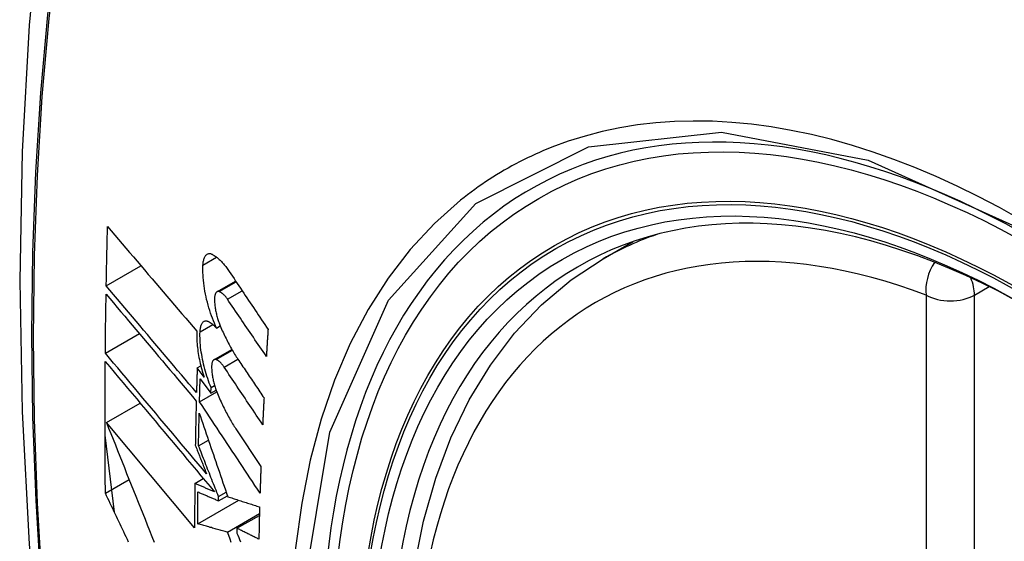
# Model space of a CAD drawing. Header units: inches. Extents: x 290.3 to 341.8, y 108 to 162.
# Tile 32 of 49: x 292.79 to 293.13, y 158.83 to 159.011. Entities that reach past the tile are written whole.
import ezdxf

# ---------------------------------------------------------------- set-up
doc = ezdxf.new("R2010")
doc.units = ezdxf.units.IN
doc.header["$MEASUREMENT"] = 0
doc.layers.add('Visible Edges(ANSI)', color=7, linetype='Continuous', lineweight=25)
doc.layers.add('Visible Tangent Edges(ANSI)', color=7, linetype='Continuous', lineweight=25)

msp = doc.modelspace()

# ---------------------------------------------------------------- linework, layer by layer
at = {"layer": 'Visible Edges(ANSI)'}
for p, q in [((292.99138, 158.928), (293.00169, 158.93393)), ((292.81958, 158.91863), (292.83158, 158.92554)), ((292.85785, 158.91658), (292.8643, 158.92029)), ((292.85771, 158.90405), (292.85898, 158.90478)), ((292.81926, 158.89535), (292.83101, 158.90212)), ((292.85681, 158.89309), (292.86299, 158.89665)), ((292.85101, 158.89024), (292.85226, 158.89096)), ((292.85339, 158.88707), (292.85101, 158.89024)), ((292.85204, 158.88645), (292.85574, 158.88149)), ((292.85581, 158.8835), (292.85703, 158.88421)), ((292.85181, 158.87857), (292.85777, 158.882)), ((292.85574, 158.88149), (292.85581, 158.8835)), ((292.85574, 158.88149), (292.85757, 158.88254)), ((292.81963, 158.87141), (292.83126, 158.87811)), ((292.85012, 158.83495), (292.81963, 158.87141)), ((292.8224, 158.84034), (292.81915, 158.86696)), ((292.8644, 158.86917), (292.87304, 158.85617)), ((292.85148, 158.86333), (292.85488, 158.8653)), ((292.81928, 158.84692), (292.82749, 158.85165)), ((292.85019, 158.85032), (292.85313, 158.85202)), ((292.85839, 158.84575), (292.86104, 158.84728)), ((292.85121, 158.8363), (292.86543, 158.84449)), ((292.85837, 158.84431), (292.86145, 158.84608)), ((292.85837, 158.84431), (292.85839, 158.84575)), ((292.86149, 158.8335), (292.87252, 158.83986)), ((292.86476, 158.8348), (292.87251, 158.83926)), ((292.86476, 158.8348), (292.86474, 158.83315))]:
    msp.add_line(p, q, dxfattribs=at)
at = {"layer": 'Visible Edges(ANSI)', "flags": 128}
for points in [[(292.84367, 159.25293), (292.83083, 159.21482), (292.81978, 159.17558), (292.81048, 159.13529), (292.80293, 159.09402), (292.79709, 159.05183), (292.79294, 159.00879), (292.79047, 158.96494), (292.78965, 158.92037), (292.79046, 158.87513), (292.79289, 158.82927), (292.79691, 158.78288), (292.80251, 158.736), (292.80965, 158.68871), (292.81833, 158.64107), (292.82852, 158.59316), (292.8402, 158.54504)], [(292.81958, 158.91863), (292.8196, 158.91948), (292.81961, 158.92034), (292.81963, 158.92119), (292.81964, 158.92204), (292.81966, 158.92289), (292.81968, 158.92375), (292.8197, 158.9246), (292.81971, 158.92545), (292.81973, 158.92631), (292.81975, 158.92716), (292.81977, 158.92802), (292.81979, 158.92887), (292.8198, 158.92972), (292.81982, 158.93058), (292.81984, 158.93143), (292.81986, 158.93229), (292.81988, 158.93314), (292.8199, 158.93399), (292.81992, 158.93485), (292.81994, 158.9357), (292.81996, 158.93656), (292.81999, 158.93741), (292.82001, 158.93827), (292.82003, 158.93912)], [(292.82003, 158.93912), (292.82129, 158.93764), (292.82256, 158.93615), (292.82383, 158.93465), (292.8251, 158.93316), (292.82638, 158.93166), (292.82766, 158.93015), (292.82894, 158.92864), (292.83023, 158.92713), (292.83152, 158.92562), (292.83281, 158.92411), (292.8341, 158.92259), (292.83539, 158.92108), (292.83669, 158.91956), (292.83798, 158.91804), (292.83928, 158.91653), (292.84057, 158.91501), (292.84187, 158.91349), (292.84316, 158.91198), (292.84446, 158.91047), (292.84575, 158.90896), (292.84704, 158.90745), (292.84833, 158.90595), (292.84962, 158.90445), (292.8509, 158.90295)], [(292.85301, 158.92582), (292.85303, 158.92619), (292.85307, 158.92656), (292.85312, 158.92691), (292.85318, 158.92724), (292.85325, 158.92756), (292.85333, 158.92785), (292.85342, 158.92813), (292.85353, 158.92839), (292.85364, 158.92863), (292.85376, 158.92885), (292.85389, 158.92904), (292.85403, 158.92922), (292.85418, 158.92937), (292.85433, 158.9295), (292.8545, 158.9296), (292.85467, 158.92969), (292.85484, 158.92975), (292.85502, 158.92978), (292.85521, 158.9298), (292.8554, 158.92979), (292.8556, 158.92976), (292.8558, 158.9297), (292.856, 158.92963), (292.8562, 158.92953)], [(292.8562, 158.92953), (292.85645, 158.9294), (292.85669, 158.92926), (292.85693, 158.9291), (292.85718, 158.92894), (292.85742, 158.92877), (292.85767, 158.92858), (292.85792, 158.92839), (292.85816, 158.92818), (292.85841, 158.92797), (292.85866, 158.92774), (292.8589, 158.92751), (292.85915, 158.92727), (292.8594, 158.92701), (292.85964, 158.92675), (292.85989, 158.92648), (292.86013, 158.9262), (292.86038, 158.92591), (292.86062, 158.92561), (292.86087, 158.9253), (292.86111, 158.92498), (292.86135, 158.92466), (292.86159, 158.92433), (292.86183, 158.92398), (292.86206, 158.92363)], [(292.95855, 158.61983), (292.95081, 158.63901), (292.94396, 158.65828), (292.93802, 158.67754), (292.93303, 158.69672), (292.929, 158.71572), (292.92596, 158.73447), (292.92393, 158.75289), (292.92292, 158.7709), (292.92294, 158.78841), (292.924, 158.80537), (292.9261, 158.82168), (292.92925, 158.83729), (292.93346, 158.85213), (292.93872, 158.86611), (292.94502, 158.87918), (292.95235, 158.89124), (292.96069, 158.90224), (292.97002, 158.91207), (292.98027, 158.92069), (292.99138, 158.928)], [(292.85771, 158.90405), (292.85733, 158.90486), (292.85697, 158.90569), (292.85662, 158.90655), (292.85628, 158.90742), (292.85595, 158.90831), (292.85563, 158.90921), (292.85533, 158.91013), (292.85504, 158.91106), (292.85477, 158.91199), (292.85452, 158.91294), (292.85428, 158.91389), (292.85406, 158.91485), (292.85386, 158.9158), (292.85368, 158.91676), (292.85352, 158.91771), (292.85338, 158.91866), (292.85326, 158.9196), (292.85316, 158.92054), (292.85308, 158.92146), (292.85302, 158.92237), (292.85298, 158.92326), (292.85297, 158.92413), (292.85298, 158.92498), (292.85301, 158.92582)], [(292.86206, 158.92363), (292.86262, 158.9228), (292.86318, 158.92196), (292.86374, 158.92113), (292.86429, 158.92029), (292.86485, 158.91946), (292.86541, 158.91862), (292.86597, 158.91779), (292.86653, 158.91695), (292.86709, 158.91611), (292.86765, 158.91528), (292.86821, 158.91444), (292.86877, 158.9136), (292.86933, 158.91277), (292.86989, 158.91193), (292.87045, 158.91109), (292.87101, 158.91026), (292.87158, 158.90942), (292.87214, 158.90858), (292.8727, 158.90775), (292.87326, 158.90691), (292.87382, 158.90608), (292.87438, 158.90524), (292.87494, 158.9044), (292.8755, 158.90357)], [(292.85076, 158.88172), (292.84947, 158.88325), (292.84817, 158.88478), (292.84687, 158.88631), (292.84557, 158.88785), (292.84426, 158.88939), (292.84296, 158.89094), (292.84165, 158.89248), (292.84034, 158.89403), (292.83903, 158.89558), (292.83773, 158.89713), (292.83642, 158.89868), (292.83511, 158.90022), (292.8338, 158.90177), (292.83249, 158.90332), (292.83119, 158.90487), (292.82989, 158.90641), (292.82859, 158.90795), (292.82729, 158.90949), (292.82599, 158.91102), (292.8247, 158.91255), (292.82342, 158.91408), (292.82213, 158.9156), (292.82085, 158.91712), (292.81958, 158.91863)], [(292.81926, 158.89535), (292.81927, 158.8962), (292.81928, 158.89705), (292.81928, 158.89789), (292.81929, 158.89874), (292.8193, 158.89959), (292.81931, 158.90044), (292.81932, 158.90129), (292.81933, 158.90214), (292.81934, 158.90299), (292.81935, 158.90384), (292.81936, 158.90469), (292.81937, 158.90554), (292.81939, 158.90639), (292.8194, 158.90724), (292.81941, 158.90809), (292.81942, 158.90894), (292.81943, 158.90979), (292.81945, 158.91064), (292.81946, 158.91149), (292.81947, 158.91234), (292.81949, 158.91319), (292.8195, 158.91404), (292.81951, 158.91489), (292.81953, 158.91574)], [(292.81953, 158.91574), (292.8208, 158.91423), (292.82208, 158.91271), (292.82336, 158.91119), (292.82465, 158.90966), (292.82594, 158.90813), (292.82723, 158.90659), (292.82853, 158.90506), (292.82983, 158.90351), (292.83113, 158.90197), (292.83243, 158.90042), (292.83374, 158.89888), (292.83505, 158.89733), (292.83635, 158.89578), (292.83766, 158.89423), (292.83897, 158.89268), (292.84028, 158.89113), (292.84158, 158.88958), (292.84289, 158.88804), (292.8442, 158.88649), (292.8455, 158.88495), (292.8468, 158.88341), (292.8481, 158.88187), (292.84939, 158.88034), (292.85069, 158.87881)], [(292.85862, 158.91663), (292.8585, 158.91666), (292.85839, 158.91668), (292.85828, 158.91669), (292.85817, 158.91669), (292.85807, 158.91667), (292.85796, 158.91664), (292.85787, 158.91659), (292.85777, 158.91653), (292.85768, 158.91646), (292.8576, 158.91637), (292.85751, 158.91627), (292.85744, 158.91616), (292.85737, 158.91603), (292.8573, 158.91589), (292.85724, 158.91574), (292.85719, 158.91558), (292.85714, 158.91541), (292.8571, 158.91523), (292.85707, 158.91503), (292.85704, 158.91483), (292.85702, 158.91462), (292.85701, 158.9144), (292.857, 158.91417), (292.857, 158.91394)], [(292.86144, 158.91404), (292.86133, 158.91421), (292.86121, 158.91437), (292.8611, 158.91453), (292.86098, 158.91468), (292.86086, 158.91483), (292.86074, 158.91497), (292.86063, 158.91511), (292.86051, 158.91524), (292.86039, 158.91537), (292.86027, 158.91549), (292.86015, 158.91561), (292.86003, 158.91572), (292.85991, 158.91583), (292.85979, 158.91593), (292.85967, 158.91603), (292.85955, 158.91612), (292.85944, 158.9162), (292.85932, 158.91628), (292.8592, 158.91635), (292.85908, 158.91642), (292.85897, 158.91648), (292.85885, 158.91654), (292.85874, 158.91659), (292.85862, 158.91663)], [(292.857, 158.91394), (292.85701, 158.91357), (292.85702, 158.91321), (292.85704, 158.91283), (292.85707, 158.91246), (292.85711, 158.91208), (292.85715, 158.91169), (292.8572, 158.9113), (292.85726, 158.91091), (292.85732, 158.91052), (292.85739, 158.91013), (292.85747, 158.90973), (292.85755, 158.90934), (292.85764, 158.90895), (292.85774, 158.90856), (292.85784, 158.90816), (292.85794, 158.90778), (292.85805, 158.90739), (292.85817, 158.90701), (292.85829, 158.90663), (292.85842, 158.90626), (292.85855, 158.90589), (292.85868, 158.90552), (292.85882, 158.90516), (292.85897, 158.90481)], [(292.87492, 158.89424), (292.87436, 158.89507), (292.8738, 158.89589), (292.87323, 158.89671), (292.87267, 158.89754), (292.87211, 158.89836), (292.87155, 158.89919), (292.87098, 158.90001), (292.87042, 158.90084), (292.86986, 158.90167), (292.8693, 158.90249), (292.86873, 158.90332), (292.86817, 158.90414), (292.86761, 158.90497), (292.86705, 158.90579), (292.86649, 158.90662), (292.86593, 158.90745), (292.86536, 158.90827), (292.8648, 158.9091), (292.86424, 158.90992), (292.86368, 158.91075), (292.86312, 158.91157), (292.86256, 158.91239), (292.862, 158.91322), (292.86144, 158.91404)], [(292.85201, 158.90276), (292.85203, 158.90313), (292.85206, 158.90348), (292.85211, 158.90382), (292.85216, 158.90414), (292.85223, 158.90445), (292.85231, 158.90474), (292.8524, 158.905), (292.85249, 158.90525), (292.8526, 158.90548), (292.85272, 158.90568), (292.85285, 158.90587), (292.85298, 158.90603), (292.85312, 158.90617), (292.85327, 158.90629), (292.85343, 158.90638), (292.85359, 158.90645), (292.85377, 158.9065), (292.85394, 158.90652), (292.85412, 158.90652), (292.85431, 158.9065), (292.8545, 158.90646), (292.85469, 158.9064), (292.85488, 158.90631), (292.85508, 158.9062)], [(292.85508, 158.9062), (292.85519, 158.90613), (292.8553, 158.90607), (292.85541, 158.906), (292.85552, 158.90592), (292.85563, 158.90585), (292.85573, 158.90577), (292.85584, 158.9057), (292.85595, 158.90562), (292.85606, 158.90553), (292.85617, 158.90545), (292.85628, 158.90536), (292.85639, 158.90527), (292.8565, 158.90518), (292.85661, 158.90509), (292.85672, 158.905), (292.85683, 158.9049), (292.85694, 158.9048), (292.85705, 158.9047), (292.85716, 158.9046), (292.85727, 158.90449), (292.85738, 158.90438), (292.85749, 158.90427), (292.8576, 158.90416), (292.85771, 158.90405)], [(292.85897, 158.90481), (292.85921, 158.90424), (292.85946, 158.90368), (292.8597, 158.90313), (292.85995, 158.90258), (292.86021, 158.90203), (292.86046, 158.90149), (292.86072, 158.90096), (292.86098, 158.90043), (292.86124, 158.89991), (292.8615, 158.89939), (292.86177, 158.89888), (292.86204, 158.89837), (292.86231, 158.89788), (292.86258, 158.89738), (292.86285, 158.8969), (292.86313, 158.89642), (292.8634, 158.89595), (292.86368, 158.89548), (292.86396, 158.89502), (292.86424, 158.89457), (292.86453, 158.89412), (292.86481, 158.89369), (292.8651, 158.89325), (292.86539, 158.89283)], [(292.8509, 158.90295), (292.85088, 158.90236), (292.85087, 158.90176), (292.85087, 158.90115), (292.85088, 158.90052), (292.85091, 158.89989), (292.85094, 158.89924), (292.85099, 158.89859), (292.85105, 158.89793), (292.85112, 158.89727), (292.8512, 158.8966), (292.85129, 158.89592), (292.85139, 158.89524), (292.85151, 158.89456), (292.85163, 158.89387), (292.85176, 158.89319), (292.85191, 158.8925), (292.85206, 158.89181), (292.85223, 158.89112), (292.8524, 158.89044), (292.85258, 158.88976), (292.85277, 158.88908), (292.85297, 158.8884), (292.85317, 158.88773), (292.85339, 158.88707)], [(292.85581, 158.8835), (292.8555, 158.88426), (292.8552, 158.88503), (292.85492, 158.88581), (292.85464, 158.88661), (292.85438, 158.88741), (292.85412, 158.88822), (292.85388, 158.88904), (292.85365, 158.88987), (292.85343, 158.8907), (292.85323, 158.89154), (292.85304, 158.89238), (292.85286, 158.89322), (292.8527, 158.89405), (292.85256, 158.89489), (292.85243, 158.89572), (292.85231, 158.89655), (292.85221, 158.89737), (292.85213, 158.89818), (292.85207, 158.89897), (292.85202, 158.89976), (292.85199, 158.90053), (292.85198, 158.90129), (292.85198, 158.90203), (292.85201, 158.90276)], [(292.8755, 158.90357), (292.87548, 158.90318), (292.87545, 158.90279), (292.87543, 158.9024), (292.8754, 158.90201), (292.87538, 158.90163), (292.87535, 158.90124), (292.87533, 158.90085), (292.8753, 158.90046), (292.87528, 158.90007), (292.87525, 158.89968), (292.87523, 158.89929), (292.87521, 158.8989), (292.87518, 158.89851), (292.87516, 158.89813), (292.87513, 158.89774), (292.87511, 158.89735), (292.87509, 158.89696), (292.87506, 158.89657), (292.87504, 158.89618), (292.87501, 158.8958), (292.87499, 158.89541), (292.87497, 158.89502), (292.87494, 158.89463), (292.87492, 158.89424)], [(292.85426, 158.85361), (292.85281, 158.85533), (292.85136, 158.85706), (292.8499, 158.8588), (292.84844, 158.86054), (292.84697, 158.86229), (292.84551, 158.86404), (292.84404, 158.86579), (292.84257, 158.86754), (292.84109, 158.8693), (292.83962, 158.87106), (292.83815, 158.87281), (292.83667, 158.87457), (292.8352, 158.87632), (292.83373, 158.87808), (292.83227, 158.87983), (292.8308, 158.88157), (292.82934, 158.88332), (292.82788, 158.88506), (292.82643, 158.88679), (292.82498, 158.88852), (292.82354, 158.89024), (292.82211, 158.89195), (292.82068, 158.89365), (292.81926, 158.89535)], [(292.81928, 158.84692), (292.81926, 158.84881), (292.81924, 158.8507), (292.81923, 158.85259), (292.81921, 158.85448), (292.8192, 158.85637), (292.81919, 158.85826), (292.81918, 158.86016), (292.81917, 158.86205), (292.81916, 158.86395), (292.81916, 158.86584), (292.81915, 158.86774), (292.81915, 158.86964), (292.81915, 158.87154), (292.81915, 158.87343), (292.81915, 158.87533), (292.81915, 158.87724), (292.81916, 158.87914), (292.81917, 158.88104), (292.81917, 158.88294), (292.81918, 158.88485), (292.81919, 158.88675), (292.81921, 158.88866), (292.81922, 158.89057), (292.81923, 158.89247)], [(292.81923, 158.89247), (292.82076, 158.89065), (292.82229, 158.88882), (292.82384, 158.88697), (292.82539, 158.88512), (292.82695, 158.88326), (292.82852, 158.88139), (292.83009, 158.87951), (292.83167, 158.87763), (292.83325, 158.87574), (292.83484, 158.87384), (292.83643, 158.87194), (292.83802, 158.87004), (292.83961, 158.86814), (292.84121, 158.86624), (292.8428, 158.86434), (292.8444, 158.86244), (292.84599, 158.86054), (292.84758, 158.85864), (292.84916, 158.85675), (292.85075, 158.85486), (292.85232, 158.85298), (292.8539, 158.8511), (292.85546, 158.84924), (292.85702, 158.84737)], [(292.85756, 158.89313), (292.85744, 158.89317), (292.85733, 158.89319), (292.85723, 158.8932), (292.85712, 158.89319), (292.85702, 158.89318), (292.85692, 158.89315), (292.85682, 158.8931), (292.85673, 158.89304), (292.85664, 158.89297), (292.85656, 158.89289), (292.85648, 158.89279), (292.85641, 158.89268), (292.85634, 158.89256), (292.85628, 158.89242), (292.85623, 158.89227), (292.85617, 158.89212), (292.85613, 158.89194), (292.85609, 158.89176), (292.85606, 158.89157), (292.85604, 158.89137), (292.85602, 158.89116), (292.85601, 158.89094), (292.856, 158.89071), (292.856, 158.89048)], [(292.86033, 158.89051), (292.86022, 158.89068), (292.86011, 158.89085), (292.85999, 158.891), (292.85988, 158.89116), (292.85976, 158.89131), (292.85964, 158.89145), (292.85953, 158.89159), (292.85941, 158.89172), (292.85929, 158.89185), (292.85917, 158.89198), (292.85906, 158.89209), (292.85894, 158.89221), (292.85882, 158.89232), (292.85871, 158.89242), (292.85859, 158.89252), (292.85847, 158.89261), (292.85836, 158.89269), (292.85824, 158.89277), (292.85812, 158.89285), (292.85801, 158.89292), (292.8579, 158.89298), (292.85778, 158.89303), (292.85767, 158.89308), (292.85756, 158.89313)], [(292.87365, 158.87062), (292.8731, 158.87145), (292.87254, 158.87228), (292.87199, 158.87311), (292.87143, 158.87394), (292.87088, 158.87477), (292.87032, 158.8756), (292.86976, 158.87642), (292.86921, 158.87725), (292.86865, 158.87808), (292.8681, 158.87891), (292.86754, 158.87974), (292.86699, 158.88057), (292.86643, 158.8814), (292.86588, 158.88223), (292.86532, 158.88306), (292.86477, 158.88389), (292.86421, 158.88472), (292.86366, 158.88555), (292.8631, 158.88638), (292.86255, 158.88721), (292.86199, 158.88803), (292.86144, 158.88886), (292.86089, 158.88969), (292.86033, 158.89051)], [(292.86539, 158.89283), (292.86575, 158.89229), (292.86611, 158.89175), (292.86647, 158.89121), (292.86684, 158.89067), (292.8672, 158.89014), (292.86756, 158.8896), (292.86793, 158.88906), (292.86829, 158.88852), (292.86865, 158.88798), (292.86902, 158.88744), (292.86938, 158.8869), (292.86975, 158.88636), (292.87011, 158.88582), (292.87047, 158.88528), (292.87084, 158.88474), (292.8712, 158.8842), (292.87156, 158.88366), (292.87193, 158.88312), (292.87229, 158.88258), (292.87266, 158.88204), (292.87302, 158.8815), (292.87338, 158.88096), (292.87375, 158.88042), (292.87411, 158.87988)], [(292.85101, 158.89024), (292.851, 158.88989), (292.85099, 158.88953), (292.85098, 158.88918), (292.85097, 158.88882), (292.85096, 158.88846), (292.85095, 158.88811), (292.85094, 158.88775), (292.85093, 158.8874), (292.85091, 158.88704), (292.8509, 158.88669), (292.85089, 158.88633), (292.85088, 158.88598), (292.85087, 158.88562), (292.85086, 158.88527), (292.85085, 158.88491), (292.85084, 158.88456), (292.85083, 158.8842), (292.85082, 158.88385), (292.85081, 158.88349), (292.8508, 158.88314), (292.85079, 158.88278), (292.85078, 158.88243), (292.85077, 158.88207), (292.85076, 158.88172)], [(292.856, 158.89048), (292.85601, 158.89012), (292.85603, 158.88975), (292.85606, 158.88938), (292.85609, 158.88901), (292.85613, 158.88863), (292.85617, 158.88825), (292.85623, 158.88786), (292.85629, 158.88747), (292.85635, 158.88708), (292.85643, 158.88669), (292.85651, 158.88629), (292.85659, 158.8859), (292.85668, 158.88551), (292.85678, 158.88512), (292.85688, 158.88473), (292.85699, 158.88434), (292.8571, 158.88395), (292.85722, 158.88357), (292.85734, 158.88319), (292.85747, 158.88282), (292.8576, 158.88245), (292.85774, 158.88209), (292.85788, 158.88173), (292.85802, 158.88137)], [(292.85181, 158.87857), (292.85182, 158.8789), (292.85183, 158.87922), (292.85184, 158.87955), (292.85185, 158.87988), (292.85186, 158.88021), (292.85187, 158.88054), (292.85188, 158.88087), (292.85189, 158.88119), (292.8519, 158.88152), (292.8519, 158.88185), (292.85191, 158.88218), (292.85192, 158.88251), (292.85193, 158.88283), (292.85194, 158.88316), (292.85195, 158.88349), (292.85196, 158.88382), (292.85197, 158.88415), (292.85198, 158.88448), (292.85199, 158.8848), (292.852, 158.88513), (292.85201, 158.88546), (292.85202, 158.88579), (292.85203, 158.88612), (292.85204, 158.88645)], [(292.85802, 158.88137), (292.85826, 158.8808), (292.85851, 158.88023), (292.85875, 158.87966), (292.859, 158.8791), (292.85925, 158.87855), (292.85951, 158.878), (292.85976, 158.87746), (292.86002, 158.87692), (292.86028, 158.87639), (292.86054, 158.87586), (292.86081, 158.87534), (292.86107, 158.87483), (292.86134, 158.87432), (292.86161, 158.87382), (292.86188, 158.87332), (292.86216, 158.87284), (292.86243, 158.87235), (292.86271, 158.87188), (292.86299, 158.87141), (292.86327, 158.87095), (292.86355, 158.87049), (292.86383, 158.87004), (292.86412, 158.8696), (292.8644, 158.86917)], [(292.85069, 158.87881), (292.85067, 158.87817), (292.85065, 158.87754), (292.85064, 158.8769), (292.85062, 158.87626), (292.85061, 158.87562), (292.85059, 158.87498), (292.85058, 158.87435), (292.85056, 158.87371), (292.85055, 158.87307), (292.85054, 158.87243), (292.85052, 158.8718), (292.85051, 158.87116), (292.85049, 158.87052), (292.85048, 158.86988), (292.85047, 158.86925), (292.85046, 158.86861), (292.85044, 158.86797), (292.85043, 158.86733), (292.85042, 158.8667), (292.85041, 158.86606), (292.85039, 158.86542), (292.85038, 158.86479), (292.85037, 158.86415), (292.85036, 158.86351)], [(292.87273, 158.847), (292.87186, 158.84831), (292.87099, 158.84962), (292.87012, 158.85094), (292.86925, 158.85225), (292.86837, 158.85357), (292.8675, 158.85488), (292.86663, 158.8562), (292.86576, 158.85752), (292.86489, 158.85884), (292.86401, 158.86016), (292.86314, 158.86147), (292.86227, 158.86279), (292.86139, 158.86411), (292.86052, 158.86543), (292.85965, 158.86674), (292.85878, 158.86806), (292.8579, 158.86938), (292.85703, 158.87069), (292.85616, 158.87201), (292.85529, 158.87332), (292.85442, 158.87464), (292.85355, 158.87595), (292.85268, 158.87726), (292.85181, 158.87857)], [(292.87411, 158.87988), (292.87409, 158.8795), (292.87407, 158.87911), (292.87405, 158.87872), (292.87403, 158.87834), (292.87401, 158.87795), (292.87399, 158.87757), (292.87397, 158.87718), (292.87395, 158.87679), (292.87393, 158.87641), (292.87391, 158.87602), (292.87389, 158.87564), (292.87387, 158.87525), (292.87385, 158.87486), (292.87383, 158.87448), (292.87382, 158.87409), (292.8738, 158.87371), (292.87378, 158.87332), (292.87376, 158.87294), (292.87374, 158.87255), (292.87372, 158.87217), (292.8737, 158.87178), (292.87369, 158.87139), (292.87367, 158.87101), (292.87365, 158.87062)], [(292.85148, 158.86333), (292.85148, 158.8638), (292.85149, 158.86427), (292.8515, 158.86474), (292.85151, 158.86521), (292.85152, 158.86568), (292.85153, 158.86615), (292.85154, 158.86662), (292.85155, 158.86709), (292.85156, 158.86756), (292.85157, 158.86803), (292.85158, 158.8685), (292.85159, 158.86897), (292.8516, 158.86944), (292.85161, 158.86991), (292.85162, 158.87038), (292.85163, 158.87085), (292.85164, 158.87132), (292.85165, 158.87179), (292.85166, 158.87226), (292.85167, 158.87273), (292.85168, 158.8732), (292.85169, 158.87367), (292.8517, 158.87414), (292.85171, 158.87461)], [(292.85171, 158.87461), (292.85211, 158.87343), (292.85252, 158.87225), (292.85292, 158.87107), (292.85332, 158.86988), (292.85373, 158.86869), (292.85413, 158.8675), (292.85454, 158.8663), (292.85495, 158.8651), (292.85536, 158.86389), (292.85577, 158.86269), (292.85618, 158.86148), (292.8566, 158.86027), (292.85701, 158.85906), (292.85742, 158.85785), (292.85784, 158.85664), (292.85825, 158.85543), (292.85867, 158.85421), (292.85908, 158.853), (292.8595, 158.85179), (292.85991, 158.85057), (292.86033, 158.84936), (292.86074, 158.84815), (292.86116, 158.84694), (292.86157, 158.84573)], [(292.81963, 158.87141), (292.8204, 158.86947), (292.82117, 158.86753), (292.82194, 158.86558), (292.82272, 158.86363), (292.8235, 158.86167), (292.82428, 158.8597), (292.82506, 158.85774), (292.82585, 158.85577), (292.82663, 158.85379), (292.82742, 158.85182), (292.82821, 158.84984), (292.829, 158.84786), (292.8298, 158.84588), (292.83059, 158.84389), (292.83138, 158.84191), (292.83218, 158.83993), (292.83298, 158.83795), (292.83377, 158.83597), (292.83457, 158.83399), (292.83537, 158.83201), (292.83617, 158.83003)], [(292.85036, 158.86351), (292.85052, 158.8631), (292.85068, 158.86269), (292.85085, 158.86228), (292.85101, 158.86187), (292.85117, 158.86146), (292.85133, 158.86104), (292.85149, 158.86063), (292.85166, 158.86022), (292.85182, 158.85981), (292.85198, 158.85939), (292.85214, 158.85898), (292.8523, 158.85857), (292.85247, 158.85815), (292.85263, 158.85774), (292.85279, 158.85733), (292.85295, 158.85692), (292.85312, 158.8565), (292.85328, 158.85609), (292.85344, 158.85568), (292.8536, 158.85526), (292.85377, 158.85485), (292.85393, 158.85444), (292.85409, 158.85402), (292.85426, 158.85361)], [(292.85839, 158.84575), (292.8581, 158.84648), (292.85781, 158.84722), (292.85752, 158.84795), (292.85723, 158.84869), (292.85694, 158.84942), (292.85665, 158.85016), (292.85636, 158.85089), (292.85607, 158.85163), (292.85578, 158.85236), (292.8555, 158.8531), (292.85521, 158.85383), (292.85492, 158.85457), (292.85463, 158.8553), (292.85434, 158.85604), (292.85405, 158.85677), (292.85377, 158.8575), (292.85348, 158.85823), (292.85319, 158.85896), (292.8529, 158.8597), (292.85262, 158.86042), (292.85233, 158.86115), (292.85205, 158.86188), (292.85176, 158.86261), (292.85148, 158.86333)], [(292.87304, 158.85617), (292.87302, 158.85579), (292.87301, 158.8554), (292.873, 158.85502), (292.87298, 158.85464), (292.87297, 158.85426), (292.87296, 158.85387), (292.87294, 158.85349), (292.87293, 158.85311), (292.87291, 158.85272), (292.8729, 158.85234), (292.87289, 158.85196), (292.87287, 158.85158), (292.87286, 158.8512), (292.87285, 158.85081), (292.87284, 158.85043), (292.87282, 158.85005), (292.87281, 158.84967), (292.8728, 158.84929), (292.87279, 158.8489), (292.87277, 158.84852), (292.87276, 158.84814), (292.87275, 158.84776), (292.87274, 158.84738), (292.87273, 158.847)], [(292.85019, 158.85032), (292.85018, 158.84968), (292.85018, 158.84904), (292.85017, 158.84839), (292.85017, 158.84775), (292.85016, 158.84711), (292.85016, 158.84647), (292.85015, 158.84583), (292.85015, 158.84519), (292.85014, 158.84455), (292.85014, 158.8439), (292.85014, 158.84326), (292.85013, 158.84262), (292.85013, 158.84198), (292.85013, 158.84134), (292.85013, 158.8407), (292.85012, 158.84006), (292.85012, 158.83942), (292.85012, 158.83878), (292.85012, 158.83815), (292.85012, 158.83751), (292.85012, 158.83687), (292.85012, 158.83623), (292.85012, 158.83559), (292.85012, 158.83495)], [(292.85702, 158.84737), (292.85674, 158.8475), (292.85645, 158.84762), (292.85617, 158.84774), (292.85588, 158.84786), (292.8556, 158.84799), (292.85531, 158.84811), (292.85503, 158.84823), (292.85474, 158.84836), (292.85445, 158.84848), (292.85417, 158.8486), (292.85388, 158.84872), (292.8536, 158.84885), (292.85331, 158.84897), (292.85303, 158.84909), (292.85274, 158.84922), (292.85246, 158.84934), (292.85218, 158.84946), (292.85189, 158.84958), (292.85161, 158.84971), (292.85132, 158.84983), (292.85104, 158.84995), (292.85075, 158.85007), (292.85047, 158.8502), (292.85019, 158.85032)], [(292.8273, 158.83003), (292.82688, 158.83092), (292.82645, 158.83181), (292.82603, 158.8327), (292.82561, 158.83359), (292.82518, 158.83448), (292.82476, 158.83537), (292.82434, 158.83626), (292.82391, 158.83715), (292.82349, 158.83804), (292.82307, 158.83893), (292.82264, 158.83982), (292.82222, 158.84071), (292.8218, 158.84159), (292.82138, 158.84248), (292.82096, 158.84337), (292.82054, 158.84426), (292.82012, 158.84515), (292.8197, 158.84603), (292.81928, 158.84692)], [(292.85121, 158.8363), (292.85121, 158.83676), (292.85121, 158.83722), (292.85121, 158.83768), (292.85121, 158.83814), (292.85122, 158.8386), (292.85122, 158.83907), (292.85122, 158.83953), (292.85122, 158.83999), (292.85122, 158.84045), (292.85122, 158.84091), (292.85123, 158.84137), (292.85123, 158.84183), (292.85123, 158.84229), (292.85123, 158.84275), (292.85124, 158.84321), (292.85124, 158.84368), (292.85124, 158.84414), (292.85124, 158.8446), (292.85125, 158.84506), (292.85125, 158.84552), (292.85125, 158.84599), (292.85126, 158.84645), (292.85126, 158.84691), (292.85127, 158.84737)], [(292.85127, 158.84737), (292.85156, 158.84724), (292.85185, 158.84712), (292.85215, 158.84699), (292.85244, 158.84686), (292.85274, 158.84673), (292.85304, 158.8466), (292.85333, 158.84648), (292.85363, 158.84635), (292.85392, 158.84622), (292.85422, 158.84609), (292.85451, 158.84597), (292.85481, 158.84584), (292.85511, 158.84571), (292.8554, 158.84558), (292.8557, 158.84545), (292.856, 158.84533), (292.85629, 158.8452), (292.85659, 158.84507), (292.85689, 158.84494), (292.85718, 158.84482), (292.85748, 158.84469), (292.85778, 158.84456), (292.85807, 158.84443), (292.85837, 158.84431)], [(292.86157, 158.84573), (292.86203, 158.84559), (292.86248, 158.84544), (292.86293, 158.84529), (292.86339, 158.84514), (292.86385, 158.845), (292.8643, 158.84485), (292.86476, 158.8447), (292.86522, 158.84456), (292.86567, 158.84441), (292.86613, 158.84426), (292.86659, 158.84412), (292.86705, 158.84397), (292.86751, 158.84382), (292.86797, 158.84367), (292.86843, 158.84353), (292.86889, 158.84338), (292.86935, 158.84324), (292.86981, 158.84309), (292.87028, 158.84294), (292.87074, 158.8428), (292.8712, 158.84265), (292.87166, 158.84251), (292.87212, 158.84236), (292.87259, 158.84222)], [(292.87259, 158.84222), (292.87257, 158.84175), (292.87256, 158.84128), (292.87255, 158.84081), (292.87254, 158.84035), (292.87253, 158.83988), (292.87251, 158.83941), (292.8725, 158.83895), (292.87249, 158.83848), (292.87248, 158.83801), (292.87247, 158.83755), (292.87246, 158.83708), (292.87245, 158.83662), (292.87244, 158.83615), (292.87243, 158.83568), (292.87242, 158.83522), (292.87241, 158.83475), (292.8724, 158.83429), (292.87239, 158.83382), (292.87238, 158.83336), (292.87237, 158.83289), (292.87236, 158.83243), (292.87235, 158.83196), (292.87234, 158.8315), (292.87233, 158.83103)], [(292.86149, 158.8335), (292.86106, 158.83362), (292.86063, 158.83373), (292.8602, 158.83385), (292.85977, 158.83397), (292.85934, 158.83408), (292.85891, 158.8342), (292.85848, 158.83432), (292.85805, 158.83443), (292.85762, 158.83455), (292.85719, 158.83467), (292.85676, 158.83478), (292.85633, 158.8349), (292.8559, 158.83502), (292.85547, 158.83513), (292.85504, 158.83525), (292.85461, 158.83537), (292.85419, 158.83549), (292.85376, 158.8356), (292.85333, 158.83572), (292.85291, 158.83584), (292.85248, 158.83595), (292.85206, 158.83607), (292.85163, 158.83619), (292.85121, 158.8363)], [(292.86279, 158.82984), (292.86236, 158.83106), (292.86192, 158.83228), (292.86149, 158.8335)], [(292.86474, 158.83315), (292.86505, 158.8324), (292.86535, 158.83165), (292.86566, 158.83089), (292.86596, 158.83014)], [(292.87233, 158.83103), (292.87201, 158.83119), (292.8717, 158.83134), (292.87138, 158.8315), (292.87106, 158.83166), (292.87075, 158.83181), (292.87043, 158.83197), (292.87012, 158.83213), (292.8698, 158.83229), (292.86948, 158.83244), (292.86917, 158.8326), (292.86885, 158.83276), (292.86854, 158.83291), (292.86822, 158.83307), (292.86791, 158.83323), (292.86759, 158.83338), (292.86728, 158.83354), (292.86696, 158.8337), (292.86665, 158.83386), (292.86633, 158.83401), (292.86602, 158.83417), (292.8657, 158.83433), (292.86539, 158.83448), (292.86508, 158.83464), (292.86476, 158.8348)]]:
    msp.add_lwpolyline(points, dxfattribs=at)
at = {"layer": 'Visible Edges(ANSI)'}
for centre, major_axis, start_param, end_param in [((293.24501, 158.1496), (-0.64835, 1.12588), 5.16346, 5.835982), ((293.14027, 158.65255), (0.15718, -0.27294), 2.362013, 7.062765)]:
    msp.add_ellipse(centre, major_axis=major_axis, ratio=0.578093, start_param=start_param, end_param=end_param, dxfattribs=at)
msp.add_ellipse((293.13679, 158.65055), major_axis=(-0.15963, 0.2772), ratio=0.578093, dxfattribs=at)
at = {"layer": 'Visible Tangent Edges(ANSI)'}
for p, q in [((292.85301, 158.92582), (292.85773, 158.92853)), ((292.85862, 158.91663), (292.86449, 158.92001)), ((293.11973, 158.91544), (293.12478, 158.91835)), ((292.86144, 158.91404), (292.86652, 158.91696)), ((293.10303, 158.91544), (293.10303, 158.43015)), ((293.11973, 158.43015), (293.11973, 158.91544)), ((292.85201, 158.90276), (292.85639, 158.90528)), ((292.85756, 158.89313), (292.86316, 158.89636)), ((292.86033, 158.89051), (292.8651, 158.89326))]:
    msp.add_line(p, q, dxfattribs=at)
at = {"layer": 'Visible Tangent Edges(ANSI)', "flags": 128}
for points in [[(292.84283, 159.20933), (292.83506, 159.18684), (292.82794, 159.16369), (292.82147, 159.13991), (292.81566, 159.11551), (292.81053, 159.09053), (292.80607, 159.065), (292.8023, 159.03894), (292.79921, 159.01238), (292.79682, 158.98537), (292.79511, 158.95794), (292.7941, 158.93012), (292.79377, 158.90192), (292.79413, 158.87333), (292.79518, 158.84436), (292.79691, 158.81504), (292.79932, 158.78539), (292.80241, 158.75545), (292.80618, 158.72526), (292.81062, 158.69482), (292.81574, 158.66414), (292.82152, 158.63326)], [(292.82226, 158.63281), (292.81646, 158.66363), (292.81132, 158.69425), (292.80686, 158.72464), (292.80308, 158.75478), (292.79998, 158.78466), (292.79755, 158.81425), (292.79581, 158.84352), (292.79476, 158.87242), (292.7944, 158.90094), (292.79473, 158.92907), (292.79575, 158.95681), (292.79746, 158.98415), (292.79987, 159.01107), (292.80297, 159.03752), (292.80676, 159.06347), (292.81123, 159.0889), (292.81638, 159.11376), (292.82221, 159.13803), (292.82869, 159.16168), (292.83583, 159.18469), (292.84361, 159.20705)], [(293.13566, 158.94161), (293.12835, 158.94569), (293.12103, 158.94953), (293.11372, 158.95312), (293.10642, 158.95645), (293.09913, 158.95953), (293.09188, 158.96234), (293.08466, 158.96489), (293.07749, 158.96718), (293.07038, 158.96919), (293.06333, 158.97093), (293.05636, 158.97239), (293.04944, 158.97359), (293.04259, 158.9745), (293.0358, 158.97515), (293.0291, 158.97552), (293.02248, 158.97562), (293.01596, 158.97544), (293.00955, 158.97498), (293.00326, 158.97425), (292.99708, 158.97325), (292.99102, 158.97197), (292.98508, 158.97043), (292.97928, 158.96862), (292.97361, 158.96654)], [(292.92759, 158.61236), (292.90337, 158.68151), (292.88985, 158.74922), (292.88764, 158.81244), (292.89685, 158.86804), (292.91711, 158.91367), (292.94737, 158.94705), (292.98632, 158.96668), (293.03231, 158.97179), (293.083, 158.96213), (293.13616, 158.93816)], [(292.97361, 158.96654), (292.97218, 158.96597), (292.97077, 158.96538), (292.96936, 158.96477), (292.96797, 158.96415), (292.96658, 158.96351), (292.96521, 158.96286), (292.96384, 158.96219), (292.96248, 158.9615), (292.96113, 158.96079), (292.95979, 158.96007), (292.95846, 158.95933), (292.95714, 158.95858), (292.95583, 158.95781), (292.95453, 158.95702), (292.95324, 158.95621), (292.95196, 158.95539), (292.95069, 158.95456), (292.94943, 158.9537), (292.94818, 158.95283), (292.94694, 158.95195), (292.94571, 158.95105), (292.94449, 158.95013), (292.94328, 158.94919), (292.94208, 158.94824)], [(292.94208, 158.94824), (292.93305, 158.94023), (292.92469, 158.93123), (292.91703, 158.92128), (292.9101, 158.9104), (292.90391, 158.89864), (292.8985, 158.88601), (292.8939, 158.87257), (292.89012, 158.8584), (292.88717, 158.84353), (292.88505, 158.82801), (292.88378, 158.81188), (292.88336, 158.79517), (292.88379, 158.77794), (292.88507, 158.76027), (292.8872, 158.74225), (292.89017, 158.72393), (292.89396, 158.70537), (292.89855, 158.68662), (292.90394, 158.66775), (292.91012, 158.64881), (292.91706, 158.62988)]]:
    msp.add_lwpolyline(points, dxfattribs=at)
at = {"layer": 'Visible Tangent Edges(ANSI)'}
for centre, major_axis, ratio, start_param, end_param in [((293.13927, 158.65198), (-0.17285, 0.30015), 0.578093, 5.049711, 10.658253), ((293.13922, 158.65195), (-0.1503, 0.261), 0.578093, 5.670484, 8.47055), ((293.14757, 158.65676), (-0.15619, 0.27123), 0.578093, 6.170881, 6.283185), ((293.11138, 158.92025), (-0.00416, -0.01105), 0.667544, 4.352992, 5.394234), ((293.11138, 158.92025), (0.00589, -0.01024), 0.578093, 0.787332, 1.35469), ((293.11138, 158.92025), (-0.01181, 0), 0.575862, 0.785398, 2.356194)]:
    msp.add_ellipse(centre, major_axis=major_axis, ratio=ratio, start_param=start_param, end_param=end_param, dxfattribs=at)
for centre, major_axis in [((293.13986, 158.65232), (0.17078, -0.29656)), ((293.13689, 158.65061), (-0.16238, 0.28198)), ((293.13679, 158.65055), (0.16178, -0.28094))]:
    msp.add_ellipse(centre, major_axis=major_axis, ratio=0.578093, dxfattribs=at)

doc.saveas('drawing.dxf')
